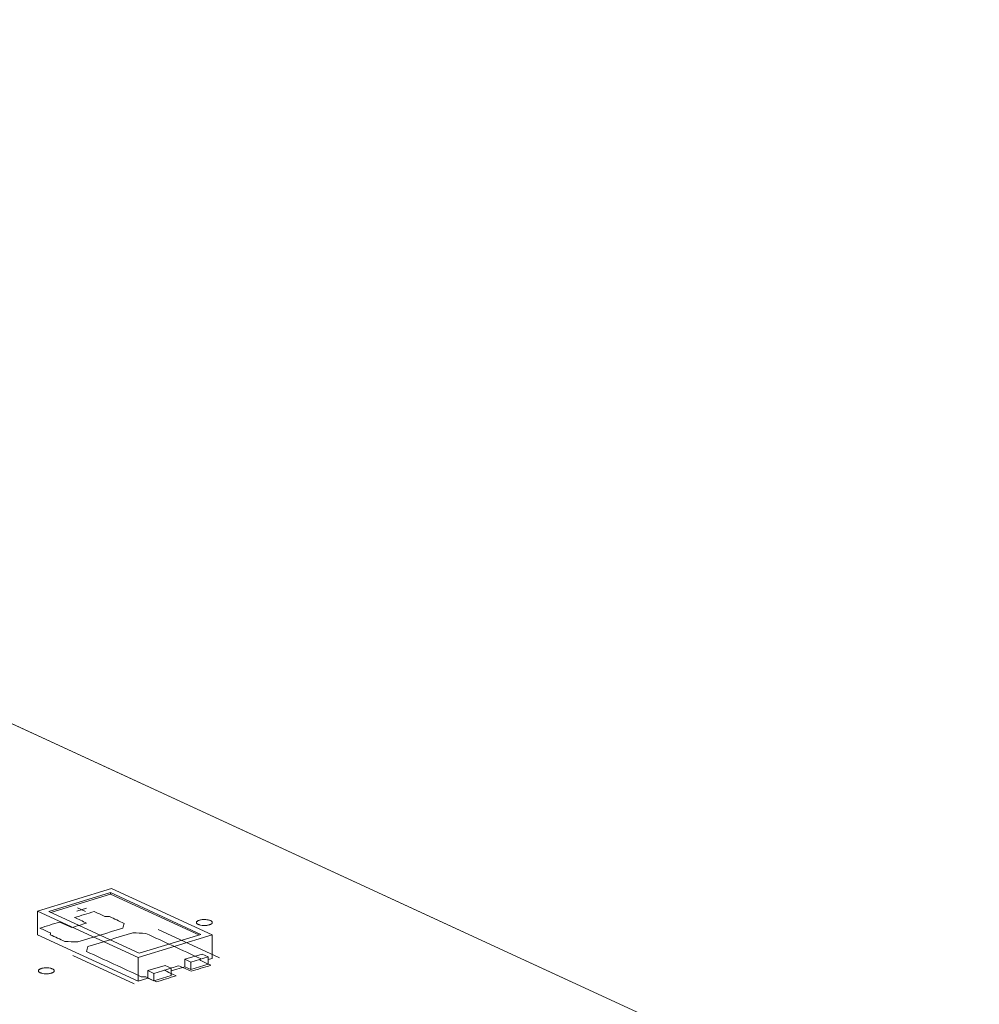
# Model space of a CAD drawing. Header units: inches. Extents: x -35 to 647, y 178 to 608.
# Tile 29 of 234: x 215 to 246, y 303 to 333. Entities that reach past the tile are written whole.
import ezdxf

# ---------------------------------------------------------------- set-up
doc = ezdxf.new("R2010")
doc.units = ezdxf.units.IN
doc.header["$MEASUREMENT"] = 0
doc.layers.add('1', color=7, linetype='Continuous')

# ---------------------------------------------------------------- blocks, each defined once
blk = doc.blocks.new('block 2943')
at = {"layer": '1', "color": 155, "lineweight": 18, "true_color": 0x4c7299}
blk.add_lwpolyline([(219.162, 304.108), (216.321, 305.419)], dxfattribs=at)
blk = doc.blocks.new('block 2944')
at = {"layer": '1', "color": 155, "lineweight": 18, "true_color": 0x4c7299}
blk.add_lwpolyline([(221.101, 304.701), (219.162, 304.108)], dxfattribs=at)
blk = doc.blocks.new('block 2945')
at = {"layer": '1', "color": 155, "lineweight": 18, "true_color": 0x4c7299}
blk.add_lwpolyline([(218.26, 306.011), (221.101, 304.701)], dxfattribs=at)
blk = doc.blocks.new('block 2946')
at = {"layer": '1', "color": 155, "lineweight": 18, "true_color": 0x4c7299}
blk.add_lwpolyline([(219.126, 303.976), (221.452, 304.687)], dxfattribs=at)
blk = doc.blocks.new('block 2947')
at = {"layer": '1', "color": 155, "lineweight": 18, "true_color": 0x4c7299}
blk.add_lwpolyline([(218.296, 306.143), (215.969, 305.432)], dxfattribs=at)
blk = doc.blocks.new('block 2948')
at = {"layer": '1', "color": 155, "lineweight": 18, "true_color": 0x4c7299}
blk.add_lwpolyline([(215.969, 305.432), (219.126, 303.976)], dxfattribs=at)
blk = doc.blocks.new('block 2949')
at = {"layer": '1', "color": 155, "lineweight": 18, "true_color": 0x4c7299}
blk.add_lwpolyline([(216.321, 305.419), (218.26, 306.011)], dxfattribs=at)
blk = doc.blocks.new('block 2950')
at = {"layer": '1', "color": 155, "lineweight": 18, "true_color": 0x4c7299}
blk.add_lwpolyline([(219.625, 303.474), (219.436, 303.561)], dxfattribs=at)
blk = doc.blocks.new('block 2951')
at = {"layer": '1', "color": 155, "lineweight": 18, "true_color": 0x4c7299}
blk.add_lwpolyline([(220.168, 303.64), (219.625, 303.474)], dxfattribs=at)
blk = doc.blocks.new('block 2952')
at = {"layer": '1', "color": 155, "lineweight": 18, "true_color": 0x4c7299}
blk.add_lwpolyline([(221.332, 303.995), (221.142, 304.083)], dxfattribs=at)
blk = doc.blocks.new('block 2953')
at = {"layer": '1', "color": 155, "lineweight": 18, "true_color": 0x4c7299}
blk.add_lwpolyline([(220.789, 303.83), (221.332, 303.995)], dxfattribs=at)
blk = doc.blocks.new('block 2954')
at = {"layer": '1', "color": 155, "lineweight": 18, "true_color": 0x4c7299}
blk.add_lwpolyline([(220.599, 303.917), (220.789, 303.83)], dxfattribs=at)
blk = doc.blocks.new('block 2955')
at = {"layer": '1', "color": 155, "lineweight": 18, "true_color": 0x4c7299}
blk.add_lwpolyline([(221.452, 304.687), (218.296, 306.143)], dxfattribs=at)
blk = doc.blocks.new('block 3053')
at = {"layer": '1', "color": 155, "lineweight": 18, "true_color": 0x4c7299}
blk.add_lwpolyline([(219.979, 303.727), (220.168, 303.64)], dxfattribs=at)
blk = doc.blocks.new('block 3976')
at = {"layer": '1', "color": 155, "lineweight": 18, "true_color": 0x4c7299}
blk.add_lwpolyline([(221.452, 304.687), (221.452, 303.946)], dxfattribs=at)
blk = doc.blocks.new('block 3977')
at = {"layer": '1', "color": 155, "lineweight": 18, "true_color": 0x4c7299}
blk.add_lwpolyline([(215.969, 305.432), (215.969, 304.691)], dxfattribs=at)
blk = doc.blocks.new('block 3978')
at = {"layer": '1', "color": 155, "lineweight": 18, "true_color": 0x4c7299}
blk.add_lwpolyline([(219.126, 303.976), (219.126, 303.235)], dxfattribs=at)
blk = doc.blocks.new('block 3979')
at = {"layer": '1', "color": 155, "lineweight": 18, "true_color": 0x4c7299}
blk.add_lwpolyline([(218.26, 305.965), (218.26, 306.011)], dxfattribs=at)
blk = doc.blocks.new('block 3980')
at = {"layer": '1', "color": 155, "lineweight": 18, "true_color": 0x4c7299}
blk.add_lwpolyline([(216.382, 305.391), (218.26, 305.965)], dxfattribs=at)
blk = doc.blocks.new('block 3981')
at = {"layer": '1', "color": 155, "lineweight": 18, "true_color": 0x4c7299}
blk.add_lwpolyline([(218.26, 305.965), (221.04, 304.682)], dxfattribs=at)
blk = doc.blocks.new('block 3982')
at = {"layer": '1', "color": 155, "lineweight": 18, "true_color": 0x4c7299}
blk.add_lwpolyline([(220.599, 303.917), (220.599, 303.685)], dxfattribs=at)
blk = doc.blocks.new('block 3983')
at = {"layer": '1', "color": 155, "lineweight": 18, "true_color": 0x4c7299}
blk.add_lwpolyline([(219.436, 303.561), (219.436, 303.33)], dxfattribs=at)
blk = doc.blocks.new('block 3984')
at = {"layer": '1', "color": 155, "lineweight": 18, "true_color": 0x4c7299}
blk.add_lwpolyline([(220.168, 303.64), (220.168, 303.408)], dxfattribs=at)
blk = doc.blocks.new('block 3985')
at = {"layer": '1', "color": 155, "lineweight": 18, "true_color": 0x4c7299}
blk.add_lwpolyline([(219.625, 303.474), (219.625, 303.242)], dxfattribs=at)
blk = doc.blocks.new('block 3986')
at = {"layer": '1', "color": 155, "lineweight": 18, "true_color": 0x4c7299}
blk.add_lwpolyline([(219.436, 303.561), (219.979, 303.727)], dxfattribs=at)
blk = doc.blocks.new('block 3987')
at = {"layer": '1', "color": 155, "lineweight": 18, "true_color": 0x4c7299}
blk.add_lwpolyline([(220.789, 303.83), (220.789, 303.598)], dxfattribs=at)
blk = doc.blocks.new('block 3988')
at = {"layer": '1', "color": 155, "lineweight": 18, "true_color": 0x4c7299}
blk.add_lwpolyline([(221.332, 303.995), (221.332, 303.764)], dxfattribs=at)
blk = doc.blocks.new('block 3989')
at = {"layer": '1', "color": 155, "lineweight": 18, "true_color": 0x4c7299}
blk.add_lwpolyline([(221.142, 304.083), (220.599, 303.917)], dxfattribs=at)
blk = doc.blocks.new('block 3990')
at = {"layer": '1', "color": 155, "lineweight": 18, "true_color": 0x4c7299}
blk.add_lwpolyline([(220.789, 303.598), (221.332, 303.764)], dxfattribs=at)
blk = doc.blocks.new('block 3991')
at = {"layer": '1', "color": 155, "lineweight": 18, "true_color": 0x4c7299}
blk.add_lwpolyline([(220.168, 303.408), (219.625, 303.242)], dxfattribs=at)
blk = doc.blocks.new('block 3992')
at = {"layer": '1', "color": 155, "lineweight": 18, "true_color": 0x4c7299}
blk.add_lwpolyline([(220.599, 303.685), (220.789, 303.598)], dxfattribs=at)
blk = doc.blocks.new('block 3993')
at = {"layer": '1', "color": 155, "lineweight": 18, "true_color": 0x4c7299}
blk.add_lwpolyline([(219.625, 303.242), (219.436, 303.33)], dxfattribs=at)
blk = doc.blocks.new('block 3994')
at = {"layer": '1', "color": 155, "lineweight": 18, "true_color": 0x4c7299}
blk.add_lwpolyline([(215.969, 304.691), (219.126, 303.235)], dxfattribs=at)
blk = doc.blocks.new('block 3995')
at = {"layer": '1', "color": 155, "lineweight": 18, "true_color": 0x4c7299}
blk.add_lwpolyline([(219.126, 303.235), (219.436, 303.33)], dxfattribs=at)
blk = doc.blocks.new('block 3996')
at = {"layer": '1', "color": 155, "lineweight": 18, "true_color": 0x4c7299}
blk.add_lwpolyline([(221.332, 303.909), (221.452, 303.946)], dxfattribs=at)
blk = doc.blocks.new('block 3997')
at = {"layer": '1', "color": 155, "lineweight": 18, "true_color": 0x4c7299}
blk.add_lwpolyline([(220.168, 303.553), (220.599, 303.685)], dxfattribs=at)
blk = doc.blocks.new('block 4898')
at = {"layer": '1', "color": 18, "lineweight": 13, "true_color": 0x4c0000}
blk.add_lwpolyline([(199.958, 318.332), (275.846, 283.325)], dxfattribs=at)
blk = doc.blocks.new('block 4899')
at = {"layer": '1', "color": 18, "lineweight": 13, "true_color": 0x4c0000}
blk.add_lwpolyline([(199.958, 318.332), (275.846, 283.325)], dxfattribs=at)
blk = doc.blocks.new('block 4957')
at = {"layer": '1', "color": 18, "lineweight": 13, "true_color": 0x4c0000}
blk.add_lwpolyline([(219.009, 303.142), (217.078, 304.033)], dxfattribs=at)
blk = doc.blocks.new('block 4982')
at = {"layer": '1', "color": 18, "lineweight": 13, "true_color": 0x4c0000}
blk.add_lwpolyline([(219.009, 303.142), (217.078, 304.033)], dxfattribs=at)
blk = doc.blocks.new('block 5103')
at = {"layer": '1', "color": 18, "lineweight": 13, "true_color": 0x4c0000}
blk.add_lwpolyline([(221.688, 303.96), (219.756, 304.851)], dxfattribs=at)
blk = doc.blocks.new('block 5104')
at = {"layer": '1', "color": 18, "lineweight": 13, "true_color": 0x4c0000}
blk.add_lwpolyline([(217.228, 305.531), (217.48, 305.414)], dxfattribs=at)
blk = doc.blocks.new('block 5105')
at = {"layer": '1', "color": 18, "lineweight": 13, "true_color": 0x4c0000}
blk.add_lwpolyline([(217.199, 305.425), (217.509, 305.52)], dxfattribs=at)
blk = doc.blocks.new('block 5147')
at = {"layer": '1', "color": 18, "lineweight": 13, "true_color": 0x4c0000}
blk.add_lwpolyline([(217.228, 305.531), (217.48, 305.414)], dxfattribs=at)
blk = doc.blocks.new('block 5166')
at = {"layer": '1', "color": 18, "lineweight": 13, "true_color": 0x4c0000}
blk.add_lwpolyline([(217.199, 305.425), (217.509, 305.52)], dxfattribs=at)
blk = doc.blocks.new('block 5168')
at = {"layer": '1', "color": 18, "lineweight": 13, "true_color": 0x4c0000}
blk.add_lwpolyline([(221.688, 303.96), (219.756, 304.851)], dxfattribs=at)
blk = doc.blocks.new('block 7540')
at = {"layer": '1', "color": 155, "lineweight": 18, "true_color": 0x4c7299}
blk.add_lwpolyline([(199.958, 318.332), (275.846, 283.325)], dxfattribs=at)
blk = doc.blocks.new('block 7602')
at = {"layer": '1', "color": 18, "lineweight": 13, "true_color": 0x4c0000}
blk.add_lwpolyline([(167.229, 333.429), (190.84, 322.538), (196.742, 319.815), (197.111, 319.645), (196.673, 319.505), (196.028, 319.117), (196.629, 318.271), (200.657, 318.009), (212.462, 312.564), (259.683, 290.781)], dxfattribs=at)
blk = doc.blocks.new('block 7605')
at = {"layer": '1', "color": 18, "lineweight": 13, "true_color": 0x4c0000}
blk.add_lwpolyline([(167.229, 333.429), (190.84, 322.538), (196.742, 319.815), (197.111, 319.645), (196.673, 319.505), (196.028, 319.117), (196.629, 318.271), (200.657, 318.009), (212.462, 312.564), (259.683, 290.781)], dxfattribs=at)
blk = doc.blocks.new('block 7646')
at = {"layer": '1', "color": 18, "lineweight": 13, "true_color": 0x4c0000}
blk.add_open_spline([(220.791, 303.541), (220.998, 303.604), (221.205, 303.667), (221.412, 303.731), (221.3, 303.782), (221.189, 303.833), (221.077, 303.885), (221.08, 303.903), (221.084, 303.922), (221.087, 303.94), (220.514, 304.204), (219.941, 304.468), (219.368, 304.733), (219.233, 304.738), (219.097, 304.743), (218.962, 304.749), (218.49, 304.605), (218.019, 304.461), (217.547, 304.317), (217.534, 304.266), (217.52, 304.215), (217.507, 304.164), (218.08, 303.9), (218.653, 303.635), (219.225, 303.371), (219.274, 303.369), (219.322, 303.366), (219.371, 303.364), (219.482, 303.312), (219.594, 303.261), (219.705, 303.209), (219.912, 303.272), (220.119, 303.336), (220.326, 303.399), (220.2, 303.457), (220.073, 303.515), (219.947, 303.574), (220.102, 303.621), (220.257, 303.668), (220.412, 303.716), (220.539, 303.657), (220.665, 303.599), (220.791, 303.541)], degree=3, knots=[0, 0, 0, 0, 1, 1, 1, 2, 2, 2, 3, 3, 3, 4, 4, 4, 5, 5, 5, 6, 6, 6, 7, 7, 7, 8, 8, 8, 9, 9, 9, 10, 10, 10, 11, 11, 11, 12, 12, 12, 13, 13, 13, 14, 14, 14, 14], dxfattribs=at)
blk = doc.blocks.new('block 7647')
at = {"layer": '1', "color": 18, "lineweight": 13, "true_color": 0x4c0000}
blk.add_open_spline([(220.791, 303.541), (220.998, 303.604), (221.205, 303.667), (221.412, 303.731), (221.3, 303.782), (221.189, 303.833), (221.077, 303.885), (221.08, 303.903), (221.084, 303.922), (221.087, 303.94), (220.514, 304.204), (219.941, 304.468), (219.368, 304.733), (219.233, 304.738), (219.097, 304.743), (218.962, 304.749), (218.49, 304.605), (218.019, 304.461), (217.547, 304.317), (217.534, 304.266), (217.52, 304.215), (217.507, 304.164), (218.08, 303.9), (218.653, 303.635), (219.225, 303.371), (219.274, 303.369), (219.322, 303.366), (219.371, 303.364), (219.482, 303.312), (219.594, 303.261), (219.705, 303.209), (219.912, 303.272), (220.119, 303.336), (220.326, 303.399), (220.2, 303.457), (220.073, 303.515), (219.947, 303.574), (220.102, 303.621), (220.257, 303.668), (220.412, 303.716), (220.539, 303.657), (220.665, 303.599), (220.791, 303.541)], degree=3, knots=[0, 0, 0, 0, 1, 1, 1, 2, 2, 2, 3, 3, 3, 4, 4, 4, 5, 5, 5, 6, 6, 6, 7, 7, 7, 8, 8, 8, 9, 9, 9, 10, 10, 10, 11, 11, 11, 12, 12, 12, 13, 13, 13, 14, 14, 14, 14], dxfattribs=at)
blk = doc.blocks.new('block 7648')
at = {"layer": '1', "color": 18, "lineweight": 13, "true_color": 0x4c0000}
blk.add_open_spline([(218.687, 305.047), (218.673, 304.996), (218.66, 304.945), (218.646, 304.894), (218.175, 304.75), (217.703, 304.606), (217.232, 304.462), (217.096, 304.468), (216.961, 304.473), (216.825, 304.478), (216.673, 304.548), (216.521, 304.619), (216.369, 304.689), (216.372, 304.707), (216.376, 304.725), (216.379, 304.744), (216.267, 304.795), (216.156, 304.847), (216.044, 304.898), (216.251, 304.961), (216.458, 305.024), (216.665, 305.088), (216.791, 305.029), (216.917, 304.971), (217.044, 304.913), (217.199, 304.96), (217.354, 305.008), (217.509, 305.055), (217.383, 305.113), (217.256, 305.172), (217.13, 305.23), (217.337, 305.293), (217.544, 305.356), (217.751, 305.419), (217.862, 305.368), (217.974, 305.316), (218.085, 305.265), (218.134, 305.262), (218.182, 305.26), (218.231, 305.258), (218.383, 305.187), (218.535, 305.117), (218.687, 305.047)], degree=3, knots=[0, 0, 0, 0, 1, 1, 1, 2, 2, 2, 3, 3, 3, 4, 4, 4, 5, 5, 5, 6, 6, 6, 7, 7, 7, 8, 8, 8, 9, 9, 9, 10, 10, 10, 11, 11, 11, 12, 12, 12, 13, 13, 13, 14, 14, 14, 14], dxfattribs=at)
blk = doc.blocks.new('block 7649')
at = {"layer": '1', "color": 18, "lineweight": 13, "true_color": 0x4c0000}
blk.add_open_spline([(218.687, 305.047), (218.673, 304.996), (218.66, 304.945), (218.646, 304.894), (218.175, 304.75), (217.703, 304.606), (217.232, 304.462), (217.096, 304.468), (216.961, 304.473), (216.825, 304.478), (216.673, 304.548), (216.521, 304.619), (216.369, 304.689), (216.372, 304.707), (216.376, 304.725), (216.379, 304.744), (216.267, 304.795), (216.156, 304.847), (216.044, 304.898), (216.251, 304.961), (216.458, 305.024), (216.665, 305.088), (216.791, 305.029), (216.917, 304.971), (217.044, 304.913), (217.199, 304.96), (217.354, 305.008), (217.509, 305.055), (217.383, 305.113), (217.256, 305.172), (217.13, 305.23), (217.337, 305.293), (217.544, 305.356), (217.751, 305.419), (217.862, 305.368), (217.974, 305.316), (218.085, 305.265), (218.134, 305.262), (218.182, 305.26), (218.231, 305.258), (218.383, 305.187), (218.535, 305.117), (218.687, 305.047)], degree=3, knots=[0, 0, 0, 0, 1, 1, 1, 2, 2, 2, 3, 3, 3, 4, 4, 4, 5, 5, 5, 6, 6, 6, 7, 7, 7, 8, 8, 8, 9, 9, 9, 10, 10, 10, 11, 11, 11, 12, 12, 12, 13, 13, 13, 14, 14, 14, 14], dxfattribs=at)
blk = doc.blocks.new('block 7762')
at = {"layer": '1', "color": 18, "lineweight": 13, "true_color": 0x4c0000}
blk.add_open_spline([(220.791, 303.541), (220.998, 303.604), (221.205, 303.667), (221.412, 303.731), (221.3, 303.782), (221.189, 303.833), (221.077, 303.885), (221.08, 303.903), (221.084, 303.922), (221.087, 303.94), (220.514, 304.204), (219.941, 304.468), (219.368, 304.733), (219.233, 304.738), (219.097, 304.743), (218.962, 304.749), (218.49, 304.605), (218.019, 304.461), (217.547, 304.317), (217.534, 304.266), (217.52, 304.215), (217.507, 304.164), (218.08, 303.9), (218.653, 303.635), (219.225, 303.371), (219.274, 303.369), (219.322, 303.366), (219.371, 303.364), (219.482, 303.312), (219.594, 303.261), (219.705, 303.209), (219.912, 303.272), (220.119, 303.336), (220.326, 303.399), (220.2, 303.457), (220.073, 303.515), (219.947, 303.574), (220.102, 303.621), (220.257, 303.668), (220.412, 303.716), (220.539, 303.657), (220.665, 303.599), (220.791, 303.541)], degree=3, knots=[0, 0, 0, 0, 1, 1, 1, 2, 2, 2, 3, 3, 3, 4, 4, 4, 5, 5, 5, 6, 6, 6, 7, 7, 7, 8, 8, 8, 9, 9, 9, 10, 10, 10, 11, 11, 11, 12, 12, 12, 13, 13, 13, 14, 14, 14, 14], dxfattribs=at)
blk = doc.blocks.new('block 7780')
at = {"layer": '1', "color": 18, "lineweight": 13, "true_color": 0x4c0000}
blk.add_open_spline([(218.687, 305.047), (218.673, 304.996), (218.66, 304.945), (218.646, 304.894), (218.175, 304.75), (217.703, 304.606), (217.232, 304.462), (217.096, 304.468), (216.961, 304.473), (216.825, 304.478), (216.673, 304.548), (216.521, 304.619), (216.369, 304.689), (216.372, 304.707), (216.376, 304.725), (216.379, 304.744), (216.267, 304.795), (216.156, 304.847), (216.044, 304.898), (216.251, 304.961), (216.458, 305.024), (216.665, 305.088), (216.791, 305.029), (216.917, 304.971), (217.044, 304.913), (217.199, 304.96), (217.354, 305.008), (217.509, 305.055), (217.383, 305.113), (217.256, 305.172), (217.13, 305.23), (217.337, 305.293), (217.544, 305.356), (217.751, 305.419), (217.862, 305.368), (217.974, 305.316), (218.085, 305.265), (218.134, 305.262), (218.182, 305.26), (218.231, 305.258), (218.383, 305.187), (218.535, 305.117), (218.687, 305.047)], degree=3, knots=[0, 0, 0, 0, 1, 1, 1, 2, 2, 2, 3, 3, 3, 4, 4, 4, 5, 5, 5, 6, 6, 6, 7, 7, 7, 8, 8, 8, 9, 9, 9, 10, 10, 10, 11, 11, 11, 12, 12, 12, 13, 13, 13, 14, 14, 14, 14], dxfattribs=at)
blk = doc.blocks.new('block 7809')
at = {"layer": '1', "color": 18, "lineweight": 13, "true_color": 0x4c0000}
blk.add_open_spline([(220.791, 303.541), (220.998, 303.604), (221.205, 303.667), (221.412, 303.731), (221.3, 303.782), (221.189, 303.833), (221.077, 303.885), (221.08, 303.903), (221.084, 303.922), (221.087, 303.94), (220.514, 304.204), (219.941, 304.468), (219.368, 304.733), (219.233, 304.738), (219.097, 304.743), (218.962, 304.749), (218.49, 304.605), (218.019, 304.461), (217.547, 304.317), (217.534, 304.266), (217.52, 304.215), (217.507, 304.164), (218.08, 303.9), (218.653, 303.635), (219.225, 303.371), (219.274, 303.369), (219.322, 303.366), (219.371, 303.364), (219.482, 303.312), (219.594, 303.261), (219.705, 303.209), (219.912, 303.272), (220.119, 303.336), (220.326, 303.399), (220.2, 303.457), (220.073, 303.515), (219.947, 303.574), (220.102, 303.621), (220.257, 303.668), (220.412, 303.716), (220.539, 303.657), (220.665, 303.599), (220.791, 303.541)], degree=3, knots=[0, 0, 0, 0, 1, 1, 1, 2, 2, 2, 3, 3, 3, 4, 4, 4, 5, 5, 5, 6, 6, 6, 7, 7, 7, 8, 8, 8, 9, 9, 9, 10, 10, 10, 11, 11, 11, 12, 12, 12, 13, 13, 13, 14, 14, 14, 14], dxfattribs=at)
blk = doc.blocks.new('block 7857')
at = {"layer": '1', "color": 18, "lineweight": 13, "true_color": 0x4c0000}
blk.add_open_spline([(218.687, 305.047), (218.673, 304.996), (218.66, 304.945), (218.646, 304.894), (218.175, 304.75), (217.703, 304.606), (217.232, 304.462), (217.096, 304.468), (216.961, 304.473), (216.825, 304.478), (216.673, 304.548), (216.521, 304.619), (216.369, 304.689), (216.372, 304.707), (216.376, 304.725), (216.379, 304.744), (216.267, 304.795), (216.156, 304.847), (216.044, 304.898), (216.251, 304.961), (216.458, 305.024), (216.665, 305.088), (216.791, 305.029), (216.917, 304.971), (217.044, 304.913), (217.199, 304.96), (217.354, 305.008), (217.509, 305.055), (217.383, 305.113), (217.256, 305.172), (217.13, 305.23), (217.337, 305.293), (217.544, 305.356), (217.751, 305.419), (217.862, 305.368), (217.974, 305.316), (218.085, 305.265), (218.134, 305.262), (218.182, 305.26), (218.231, 305.258), (218.383, 305.187), (218.535, 305.117), (218.687, 305.047)], degree=3, knots=[0, 0, 0, 0, 1, 1, 1, 2, 2, 2, 3, 3, 3, 4, 4, 4, 5, 5, 5, 6, 6, 6, 7, 7, 7, 8, 8, 8, 9, 9, 9, 10, 10, 10, 11, 11, 11, 12, 12, 12, 13, 13, 13, 14, 14, 14, 14], dxfattribs=at)
blk = doc.blocks.new('block 7978')
at = {"layer": '1', "color": 18, "lineweight": 13, "true_color": 0x4c0000}
blk.add_lwpolyline([(216.088, 303.629), (216.107, 303.634), (216.128, 303.639), (216.15, 303.643), (216.174, 303.646), (216.198, 303.648), (216.223, 303.65), (216.273, 303.649), (216.297, 303.648), (216.32, 303.646), (216.364, 303.639), (216.385, 303.634), (216.405, 303.629), (216.423, 303.622), (216.44, 303.615), (216.455, 303.608), (216.468, 303.6), (216.478, 303.591), (216.486, 303.583), (216.492, 303.574), (216.495, 303.565), (216.496, 303.556), (216.495, 303.547), (216.491, 303.538), (216.485, 303.529), (216.477, 303.52), (216.466, 303.511), (216.453, 303.503), (216.438, 303.496), (216.422, 303.489), (216.404, 303.483), (216.385, 303.478), (216.364, 303.473), (216.342, 303.469), (216.318, 303.466), (216.294, 303.464), (216.269, 303.463), (216.219, 303.463), (216.195, 303.464), (216.172, 303.466), (216.128, 303.473), (216.107, 303.478), (216.087, 303.483), (216.069, 303.49), (216.052, 303.497), (216.037, 303.504), (216.025, 303.512), (216.014, 303.521), (216.006, 303.529), (216.001, 303.538), (215.997, 303.547), (215.996, 303.556), (215.997, 303.565), (216.001, 303.574), (216.007, 303.583), (216.015, 303.592), (216.026, 303.601), (216.039, 303.609), (216.054, 303.616), (216.071, 303.623), (216.088, 303.629)], dxfattribs=at)
blk = doc.blocks.new('block 8010')
at = {"layer": '1', "color": 18, "lineweight": 13, "true_color": 0x4c0000}
blk.add_lwpolyline([(216.088, 303.629), (216.107, 303.634), (216.128, 303.639), (216.15, 303.643), (216.174, 303.646), (216.198, 303.648), (216.223, 303.65), (216.273, 303.649), (216.297, 303.648), (216.32, 303.646), (216.364, 303.639), (216.385, 303.634), (216.405, 303.629), (216.423, 303.622), (216.44, 303.615), (216.455, 303.608), (216.468, 303.6), (216.478, 303.591), (216.486, 303.583), (216.492, 303.574), (216.495, 303.565), (216.496, 303.556), (216.495, 303.547), (216.491, 303.538), (216.485, 303.529), (216.477, 303.52), (216.466, 303.511), (216.453, 303.503), (216.438, 303.496), (216.422, 303.489), (216.404, 303.483), (216.385, 303.478), (216.364, 303.473), (216.342, 303.469), (216.318, 303.466), (216.294, 303.464), (216.269, 303.463), (216.219, 303.463), (216.195, 303.464), (216.172, 303.466), (216.128, 303.473), (216.107, 303.478), (216.087, 303.483), (216.069, 303.49), (216.052, 303.497), (216.037, 303.504), (216.025, 303.512), (216.014, 303.521), (216.006, 303.529), (216.001, 303.538), (215.997, 303.547), (215.996, 303.556), (215.997, 303.565), (216.001, 303.574), (216.007, 303.583), (216.015, 303.592), (216.026, 303.601), (216.039, 303.609), (216.054, 303.616), (216.071, 303.623), (216.088, 303.629)], dxfattribs=at)
blk = doc.blocks.new('block 8130')
at = {"layer": '1', "color": 18, "lineweight": 13, "true_color": 0x4c0000}
blk.add_lwpolyline([(221.052, 305.145), (221.071, 305.151), (221.092, 305.155), (221.114, 305.159), (221.138, 305.163), (221.162, 305.165), (221.187, 305.166), (221.237, 305.166), (221.261, 305.165), (221.284, 305.162), (221.328, 305.155), (221.349, 305.151), (221.369, 305.145), (221.387, 305.139), (221.404, 305.132), (221.419, 305.124), (221.431, 305.116), (221.442, 305.108), (221.45, 305.099), (221.455, 305.09), (221.459, 305.082), (221.46, 305.073), (221.459, 305.063), (221.455, 305.054), (221.449, 305.045), (221.441, 305.036), (221.43, 305.028), (221.417, 305.02), (221.402, 305.012), (221.385, 305.006), (221.368, 305), (221.349, 304.995), (221.328, 304.99), (221.306, 304.986), (221.282, 304.983), (221.258, 304.98), (221.233, 304.979), (221.183, 304.979), (221.159, 304.981), (221.136, 304.983), (221.092, 304.99), (221.071, 304.995), (221.051, 305), (221.033, 305.006), (221.016, 305.013), (221.001, 305.021), (220.988, 305.029), (220.978, 305.037), (220.97, 305.046), (220.964, 305.055), (220.961, 305.064), (220.96, 305.073), (220.961, 305.082), (220.965, 305.091), (220.971, 305.1), (220.979, 305.109), (220.99, 305.117), (221.003, 305.125), (221.018, 305.133), (221.034, 305.14), (221.052, 305.145)], dxfattribs=at)
blk = doc.blocks.new('block 8159')
at = {"layer": '1', "color": 18, "lineweight": 13, "true_color": 0x4c0000}
blk.add_lwpolyline([(221.052, 305.145), (221.071, 305.151), (221.092, 305.155), (221.114, 305.159), (221.138, 305.163), (221.162, 305.165), (221.187, 305.166), (221.237, 305.166), (221.261, 305.165), (221.284, 305.162), (221.328, 305.155), (221.349, 305.151), (221.369, 305.145), (221.387, 305.139), (221.404, 305.132), (221.419, 305.124), (221.431, 305.116), (221.442, 305.108), (221.45, 305.099), (221.455, 305.09), (221.459, 305.082), (221.46, 305.073), (221.459, 305.063), (221.455, 305.054), (221.449, 305.045), (221.441, 305.036), (221.43, 305.028), (221.417, 305.02), (221.402, 305.012), (221.385, 305.006), (221.368, 305), (221.349, 304.995), (221.328, 304.99), (221.306, 304.986), (221.282, 304.983), (221.258, 304.98), (221.233, 304.979), (221.183, 304.979), (221.159, 304.981), (221.136, 304.983), (221.092, 304.99), (221.071, 304.995), (221.051, 305), (221.033, 305.006), (221.016, 305.013), (221.001, 305.021), (220.988, 305.029), (220.978, 305.037), (220.97, 305.046), (220.964, 305.055), (220.961, 305.064), (220.96, 305.073), (220.961, 305.082), (220.965, 305.091), (220.971, 305.1), (220.979, 305.109), (220.99, 305.117), (221.003, 305.125), (221.018, 305.133), (221.034, 305.14), (221.052, 305.145)], dxfattribs=at)

msp = doc.modelspace()

# ---------------------------------------------------------------- block references
at = {"layer": '1'}
for name in ['block 7602', 'block 7605', 'block 4898', 'block 4899', 'block 7540', 'block 2947', 'block 2949', 'block 3980', 'block 2945', 'block 3979', 'block 3981', 'block 2955', 'block 2948', 'block 3977', 'block 7648', 'block 7649', 'block 7780', 'block 7857', 'block 2943', 'block 5105', 'block 5166', 'block 5104', 'block 5147', 'block 8130', 'block 8159', 'block 3994', 'block 7646', 'block 7647', 'block 7762', 'block 7809', 'block 2946', 'block 2944', 'block 5103', 'block 5168', 'block 3976', 'block 4957', 'block 4982', 'block 3989', 'block 2952', 'block 3978', 'block 3986', 'block 3053', 'block 2954', 'block 3982', 'block 2953', 'block 3987', 'block 3990', 'block 3988', 'block 3996', 'block 7978', 'block 8010', 'block 2950', 'block 3983', 'block 2951', 'block 3985', 'block 3991', 'block 3997', 'block 3984', 'block 3992', 'block 3995', 'block 3993']:
    msp.add_blockref(name, (0, 0), dxfattribs=at)

doc.saveas('drawing.dxf')
